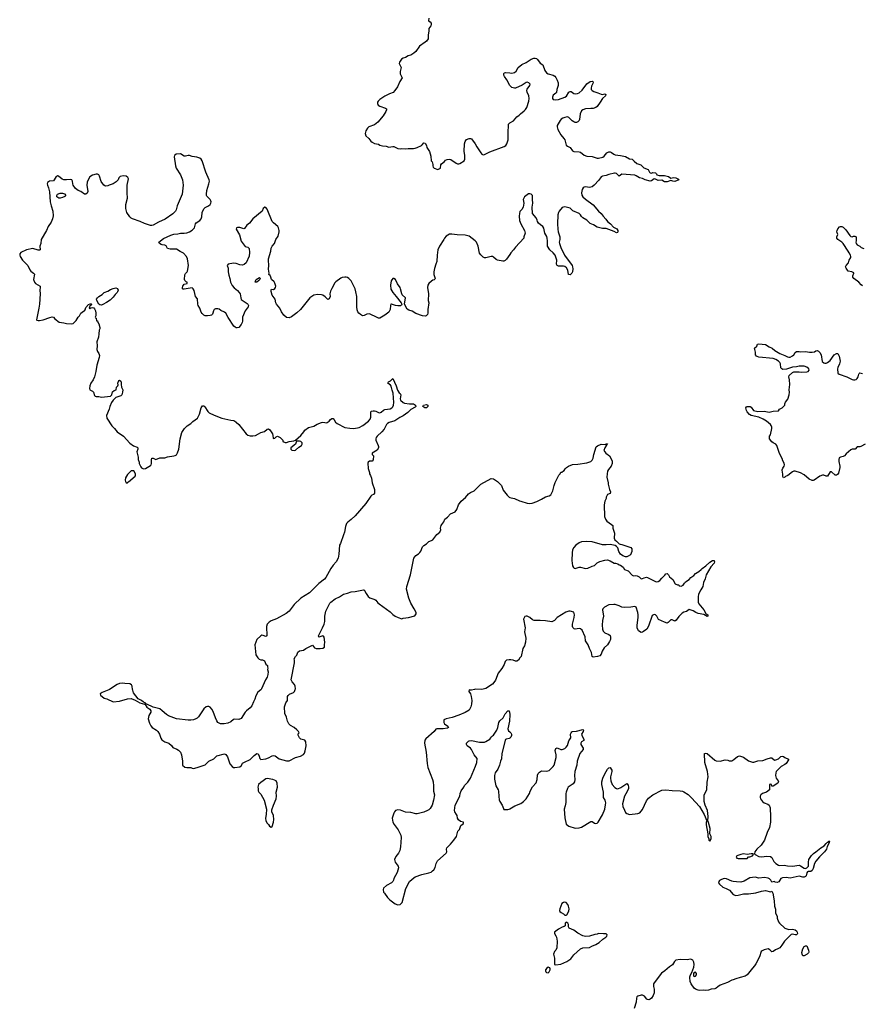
# Model space of a CAD drawing. Header units: inches. Extents: x 2354866 to 2448306, y 705012 to 877032.
# Tile 20 of 36: x 2402426 to 2415447, y 755135 to 770346. Entities that reach past the tile are written whole.
import ezdxf

# ---------------------------------------------------------------- set-up
doc = ezdxf.new("R2010")
doc.units = ezdxf.units.IN
doc.header["$MEASUREMENT"] = 0
for name, color, linetype in [('C4705', 7, 'Continuous'), ('C4706', 7, 'Continuous'), ('C4707', 7, 'Continuous'), ('C4715', 7, 'Continuous'), ('C4716', 7, 'Continuous')]:
    doc.layers.add(name, color=color, linetype=linetype)

msp = doc.modelspace()

# ---------------------------------------------------------------- linework, layer by layer
at = {"layer": 'C4705', "color": 6, "elevation": 100}
for points in [[(2403815, 760000), (2403806, 759994), (2403703, 759950), (2403671, 759930), (2403675, 759910), (2403730, 759867), (2403773, 759853), (2403868, 759808), (2403970, 759818), (2404090, 759853), (2404150, 759857), (2404213, 759833), (2404282, 759790), (2404354, 759774), (2404354, 759770), (2404365, 759765), (2404390, 759725), (2404436, 759696), (2404451, 759670), (2404451, 759650), (2404424, 759596), (2404413, 759547), (2404430, 759481), (2404455, 759435), (2404474, 759414), (2404542, 759370), (2404560, 759350), (2404585, 759310), (2404605, 759245), (2404623, 759223), (2404670, 759191), (2404732, 759170), (2404770, 759132), (2404790, 759105), (2404856, 759076), (2404880, 759060), (2404910, 759031), (2404927, 758990), (2404944, 758890), (2404943, 758830), (2404980, 758800), (2405010, 758793), (2405056, 758796), (2405073, 758793), (2405090, 758781), (2405110, 758779), (2405170, 758791), (2405290, 758836), (2405349, 758890), (2405424, 758930), (2405470, 758973), (2405590, 759006), (2405613, 758993), (2405638, 758958), (2405671, 758850), (2405710, 758811), (2405730, 758796), (2405750, 758791), (2405830, 758802), (2405854, 758826), (2405862, 758850), (2405870, 758858), (2405902, 758878), (2405990, 758917), (2406050, 758981), (2406090, 759011), (2406110, 759006), (2406127, 758970), (2406135, 758935), (2406150, 758918), (2406230, 758927), (2406270, 758943), (2406326, 758974), (2406350, 758979), (2406374, 758974), (2406436, 758930), (2406550, 758894), (2406590, 758898), (2406690, 758947), (2406764, 758970), (2406810, 758994), (2406826, 759014), (2406838, 759050), (2406852, 759130), (2406849, 759189), (2406834, 759214), (2406770, 759229), (2406748, 759250), (2406728, 759292), (2406728, 759312), (2406746, 759330), (2406738, 759338), (2406735, 759350), (2406710, 759377), (2406670, 759409), (2406610, 759442), (2406583, 759470), (2406562, 759510), (2406548, 759570), (2406525, 759630), (2406520, 759730), (2406538, 759790), (2406564, 759830), (2406565, 759890), (2406573, 759907), (2406594, 759926), (2406657, 759950), (2406674, 759970), (2406684, 760000)], [(2406156, 760000), (2406150, 759993), (2406104, 759956), (2406077, 759903), (2406062, 759850), (2406039, 759810), (2406012, 759748), (2405990, 759717), (2405931, 759670), (2405912, 759648), (2405847, 759550), (2405810, 759534), (2405750, 759541), (2405730, 759537), (2405690, 759499), (2405643, 759477), (2405586, 759466), (2405529, 759469), (2405490, 759489), (2405470, 759517), (2405450, 759559), (2405418, 759658), (2405397, 759697), (2405370, 759726), (2405350, 759735), (2405330, 759737), (2405310, 759732), (2405270, 759701), (2405190, 759575), (2405170, 759555), (2405150, 759545), (2405110, 759532), (2405070, 759527), (2405027, 759527), (2404850, 759545), (2404727, 759590), (2404696, 759610), (2404630, 759670), (2404590, 759698), (2404487, 759727), (2404390, 759774), (2404376, 759776), (2404366, 759790), (2404341, 759801), (2404309, 759830), (2404256, 759856), (2404185, 759945), (2404172, 759990), (2404170, 760000)], [(2409455, 760000), (2409410, 759989), (2409389, 759989), (2409370, 759995), (2409367, 759970), (2409390, 759930), (2409405, 759890), (2409411, 759830), (2409406, 759774), (2409396, 759730), (2409370, 759680), (2409310, 759644), (2409210, 759600), (2409110, 759568), (2409014, 759546), (2408978, 759530), (2408981, 759490), (2408993, 759470), (2409042, 759430), (2409054, 759410), (2409037, 759403), (2408970, 759390), (2408871, 759389), (2408856, 759384), (2408830, 759349), (2408702, 759238), (2408685, 759215), (2408682, 759170), (2408708, 759030), (2408724, 758856), (2408735, 758795), (2408806, 758610), (2408814, 758570), (2408820, 758510), (2408819, 758430), (2408836, 758370), (2408822, 758290), (2408798, 758210), (2408770, 758162), (2408750, 758140), (2408730, 758127), (2408670, 758103), (2408570, 758076), (2408550, 758076), (2408470, 758099), (2408390, 758101), (2408310, 758132), (2408270, 758141), (2408231, 758129), (2408216, 758110), (2408206, 758090), (2408183, 758010), (2408194, 757950), (2408211, 757911), (2408273, 757833), (2408301, 757781), (2408316, 757750), (2408322, 757710), (2408312, 757570), (2408300, 757510), (2408280, 757470), (2408239, 757421), (2408219, 757370), (2408228, 757330), (2408274, 757270), (2408278, 757242), (2408258, 757170), (2408210, 757078), (2408205, 757055), (2408191, 757030), (2408170, 757010), (2408095, 756970), (2408050, 756930), (2408042, 756910), (2408050, 756870), (2408061, 756850), (2408110, 756787), (2408147, 756750), (2408230, 756685), (2408270, 756671), (2408305, 756675), (2408337, 756710), (2408394, 756926), (2408450, 757031), (2408490, 757071), (2408535, 757105), (2408639, 757141), (2408750, 757164), (2408782, 757178), (2408805, 757195), (2408825, 757215), (2408846, 757250), (2408860, 757310), (2408881, 757350), (2409017, 757470), (2409028, 757490), (2409020, 757530), (2409025, 757555), (2409084, 757610), (2409137, 757670), (2409174, 757730), (2409199, 757810), (2409224, 757836), (2409242, 757898), (2409284, 757930), (2409282, 757950), (2409238, 757958), (2409206, 757986), (2409189, 758010), (2409185, 758050), (2409177, 758070), (2409149, 758110), (2409147, 758130), (2409156, 758210), (2409227, 758350), (2409233, 758390), (2409248, 758432), (2409290, 758490), (2409302, 758518), (2409350, 758565), (2409393, 758630), (2409470, 758813), (2409490, 758870), (2409493, 758933), (2409447, 758987), (2409408, 759070), (2409390, 759091), (2409342, 759130), (2409332, 759150), (2409333, 759170), (2409359, 759201), (2409372, 759208), (2409410, 759210), (2409530, 759187), (2409577, 759183), (2409610, 759187), (2409627, 759193), (2409690, 759231), (2409709, 759250), (2409715, 759270), (2409750, 759295), (2409801, 759370), (2409815, 759410), (2409830, 759490), (2409846, 759514), (2409897, 759563), (2409930, 759621), (2409970, 759671), (2409991, 759670), (2409997, 759650), (2409999, 759610), (2409997, 759510), (2409970, 759390), (2409981, 759361), (2410000, 759345)], [(2410000, 759246), (2409990, 759241), (2409946, 759230), (2409935, 759225), (2409927, 759213), (2409874, 759010), (2409873, 758930), (2409854, 758890), (2409843, 758830), (2409816, 758770), (2409772, 758710), (2409761, 758670), (2409765, 758615), (2409784, 758510), (2409820, 758450), (2409827, 758430), (2409828, 758348), (2409836, 758296), (2409846, 758270), (2409883, 758210), (2409900, 758160), (2409910, 758146), (2409970, 758144), (2409990, 758151), (2410000, 758157)]]:
    msp.add_lwpolyline(points, dxfattribs=at)
msp.add_lwpolyline([(2406250, 758625), (2406230, 758619), (2406190, 758585), (2406150, 758564), (2406116, 758530), (2406105, 758490), (2406111, 758470), (2406111, 758431), (2406122, 758410), (2406150, 758382), (2406206, 758290), (2406238, 758150), (2406236, 758070), (2406226, 758010), (2406231, 757970), (2406250, 757934), (2406270, 757914), (2406285, 757885), (2406310, 757872), (2406330, 757882), (2406349, 757950), (2406352, 757992), (2406349, 758050), (2406322, 758110), (2406320, 758140), (2406346, 758214), (2406388, 758310), (2406392, 758350), (2406390, 758410), (2406410, 758490), (2406403, 758550), (2406389, 758590), (2406338, 758610)], close=True, dxfattribs=at)
at = {"layer": 'C4706', "color": 6, "elevation": 100}
for points in [[(2408690, 770000), (2408605, 769935), (2408546, 769854), (2408518, 769830), (2408470, 769799), (2408430, 769789), (2408390, 769764), (2408350, 769753), (2408326, 769734), (2408296, 769690), (2408291, 769670), (2408319, 769610), (2408313, 769567), (2408306, 769546), (2408306, 769510), (2408336, 769450), (2408299, 769390), (2408266, 769310), (2408225, 769250), (2408198, 769222), (2408139, 769201), (2408070, 769166), (2407989, 769111), (2407968, 769090), (2407956, 769070), (2407955, 769050), (2407966, 769026), (2407990, 769010), (2408081, 768981), (2408094, 768970), (2408093, 768953), (2408085, 768930), (2408041, 768859), (2407958, 768762), (2407910, 768721), (2407821, 768690), (2407799, 768670), (2407774, 768630), (2407767, 768590), (2407775, 768550), (2407821, 768510), (2407851, 768470), (2407873, 768453), (2407910, 768434), (2407970, 768422), (2407990, 768410), (2408030, 768399), (2408090, 768391), (2408130, 768379), (2408190, 768388), (2408210, 768385), (2408230, 768379), (2408270, 768357), (2408310, 768351), (2408330, 768354), (2408390, 768351), (2408430, 768357), (2408510, 768356), (2408539, 768361), (2408570, 768371), (2408635, 768405), (2408647, 768413), (2408670, 768445), (2408690, 768438), (2408710, 768402), (2408717, 768370), (2408757, 768310), (2408779, 768239), (2408787, 768167), (2408798, 768150), (2408811, 768110), (2408811, 768090), (2408818, 768070), (2408830, 768052), (2408890, 768031), (2408929, 768050), (2408934, 768106), (2408942, 768118), (2408990, 768156), (2409006, 768174), (2409030, 768187), (2409069, 768191), (2409090, 768184), (2409170, 768131), (2409190, 768121), (2409210, 768119), (2409230, 768127), (2409292, 768168), (2409304, 768190), (2409305, 768215), (2409305, 768255), (2409297, 768310), (2409299, 768430), (2409310, 768465), (2409330, 768493), (2409370, 768513), (2409390, 768513), (2409410, 768504), (2409465, 768430), (2409490, 768380), (2409550, 768290), (2409570, 768270), (2409590, 768258), (2409610, 768262), (2409690, 768303), (2409914, 768386), (2409936, 768404), (2409954, 768430), (2409976, 768490), (2409972, 768588), (2409979, 768730), (2409995, 768750), (2410000, 768752)], [(2410000, 769328), (2409955, 769415), (2409917, 769470), (2409907, 769490), (2409907, 769513), (2409917, 769523), (2409932, 769528), (2410000, 769524)], [(2410000, 766721), (2409950, 766648), (2409930, 766628), (2409910, 766618), (2409890, 766615), (2409810, 766629), (2409790, 766639), (2409750, 766679), (2409730, 766689), (2409710, 766689), (2409630, 766666), (2409610, 766667), (2409590, 766678), (2409550, 766712), (2409530, 766739), (2409513, 766850), (2409487, 766907), (2409467, 766930), (2409370, 767000), (2409310, 767016), (2409185, 767025), (2409105, 767035), (2409070, 767032), (2409042, 767018), (2409018, 767002), (2408991, 766970), (2408982, 766950), (2408914, 766850), (2408889, 766790), (2408877, 766710), (2408871, 766610), (2408855, 766570), (2408837, 766503), (2408828, 766452), (2408825, 766410), (2408846, 766350), (2408842, 766338), (2408833, 766327), (2408810, 766324), (2408790, 766309), (2408751, 766270), (2408735, 766245), (2408728, 766210), (2408744, 766110), (2408737, 766010), (2408751, 765970), (2408734, 765870), (2408735, 765810), (2408726, 765790), (2408708, 765772), (2408690, 765765), (2408650, 765770), (2408550, 765806), (2408490, 765843), (2408439, 765859), (2408416, 765876), (2408374, 765950), (2408386, 766050), (2408338, 766098), (2408331, 766111), (2408313, 766190), (2408303, 766210), (2408265, 766265), (2408232, 766332), (2408210, 766349), (2408190, 766349), (2408168, 766312), (2408157, 766243), (2408163, 766183), (2408193, 766130), (2408245, 766070), (2408321, 765970), (2408332, 765950), (2408326, 765934), (2408310, 765927), (2408267, 765927), (2408232, 765932), (2408170, 765954), (2408162, 765950), (2408156, 765930), (2408151, 765869), (2408131, 765830), (2408111, 765810), (2408070, 765781), (2407990, 765737), (2407970, 765737), (2407950, 765745), (2407830, 765804), (2407790, 765797), (2407750, 765777), (2407730, 765773), (2407710, 765779), (2407690, 765790), (2407669, 765810), (2407652, 765832), (2407642, 765862), (2407635, 765910), (2407635, 766070), (2407622, 766142), (2407609, 766189), (2407549, 766310), (2407510, 766349), (2407490, 766363), (2407470, 766369), (2407450, 766369), (2407410, 766362), (2407390, 766352), (2407310, 766295), (2407298, 766282), (2407247, 766193), (2407230, 766150), (2407221, 766110), (2407223, 766070), (2407210, 766035), (2407190, 766024), (2407144, 766064), (2407109, 766089), (2407090, 766097), (2407030, 766102), (2406970, 766090), (2406912, 766048), (2406766, 765870), (2406710, 765815), (2406626, 765754), (2406590, 765742), (2406550, 765748), (2406510, 765782), (2406473, 765833), (2406444, 765890), (2406396, 765950), (2406386, 765970), (2406373, 766030), (2406329, 766090), (2406310, 766146), (2406310, 766174), (2406316, 766184), (2406350, 766180), (2406368, 766192), (2406380, 766210), (2406382, 766230), (2406370, 766277), (2406357, 766297), (2406317, 766330), (2406309, 766370), (2406296, 766396), (2406278, 766410), (2406282, 766430), (2406272, 766490), (2406276, 766550), (2406270, 766630), (2406272, 766650), (2406305, 766770), (2406310, 766815), (2406330, 766850), (2406362, 766890), (2406386, 766950), (2406418, 767002), (2406434, 767070), (2406434, 767090), (2406424, 767130), (2406413, 767153), (2406348, 767208), (2406330, 767230), (2406250, 767419), (2406230, 767444), (2406212, 767448), (2406191, 767429), (2406171, 767389), (2406030, 767272), (2405976, 767204), (2405938, 767170), (2405901, 767119), (2405890, 767114), (2405830, 767136), (2405790, 767137), (2405778, 767130), (2405771, 767110), (2405824, 767024), (2405850, 766925), (2405910, 766843), (2405951, 766831), (2405971, 766810), (2405977, 766750), (2405971, 766691), (2405926, 766590), (2405897, 766563), (2405870, 766555), (2405830, 766557), (2405770, 766580), (2405730, 766583), (2405650, 766570), (2405634, 766550), (2405647, 766510), (2405647, 766450), (2405657, 766397), (2405674, 766350), (2405686, 766290), (2405710, 766241), (2405742, 766202), (2405790, 766165), (2405820, 766130), (2405832, 766110), (2405841, 766050), (2405850, 766026), (2405940, 765960), (2405951, 765950), (2405961, 765930), (2405956, 765910), (2405909, 765851), (2405871, 765751), (2405869, 765690), (2405865, 765670), (2405850, 765636), (2405810, 765592), (2405785, 765585), (2405770, 765587), (2405755, 765595), (2405734, 765614), (2405647, 765747), (2405612, 765810), (2405590, 765827), (2405535, 765855), (2405510, 765875), (2405490, 765881), (2405450, 765878), (2405431, 765870), (2405421, 765850), (2405411, 765810), (2405404, 765796), (2405390, 765784), (2405370, 765777), (2405330, 765773), (2405290, 765773), (2405270, 765779), (2405245, 765805), (2405229, 765830), (2405209, 765890), (2405185, 765930), (2405179, 765950), (2405172, 766032), (2405145, 766070), (2405124, 766164), (2405109, 766189), (2405090, 766204), (2404970, 766182), (2404950, 766181), (2404941, 766190), (2404941, 766210), (2404947, 766230), (2404970, 766262), (2405015, 766270), (2405012, 766290), (2404997, 766297), (2404977, 766317), (2404971, 766331), (2404977, 766403), (2404990, 766427), (2405014, 766450), (2405019, 766461), (2405034, 766550), (2405020, 766650), (2405004, 766690), (2404957, 766737), (2404904, 766764), (2404850, 766799), (2404750, 766799), (2404710, 766809), (2404690, 766855), (2404670, 766865), (2404630, 766867), (2404610, 766873), (2404584, 766890), (2404577, 766910), (2404650, 766968), (2404763, 767017), (2404810, 767031), (2404870, 767038), (2404910, 767050), (2404970, 767050), (2405010, 767056), (2405050, 767068), (2405090, 767095), (2405127, 767130), (2405145, 767190), (2405154, 767206), (2405210, 767245), (2405230, 767270), (2405240, 767300), (2405248, 767370), (2405274, 767426), (2405294, 767446), (2405342, 767470), (2405370, 767490), (2405381, 767510), (2405384, 767530), (2405379, 767550), (2405367, 767570), (2405320, 767620), (2405314, 767630), (2405312, 767650), (2405319, 767710), (2405351, 767810), (2405357, 767850), (2405354, 767870), (2405300, 767990), (2405244, 768164), (2405231, 768191), (2405210, 768206), (2405163, 768223), (2405090, 768232), (2405050, 768247), (2405030, 768248), (2404990, 768239), (2404970, 768240), (2404910, 768274), (2404842, 768270), (2404818, 768250), (2404811, 768229), (2404833, 768090), (2404845, 768050), (2404911, 767951), (2404941, 767870), (2404949, 767830), (2404950, 767790), (2404937, 767650), (2404857, 767470), (2404843, 767410), (2404832, 767390), (2404794, 767346), (2404676, 767264), (2404570, 767218), (2404490, 767171), (2404470, 767166), (2404450, 767167), (2404357, 767197), (2404290, 767230), (2404170, 767270), (2404150, 767281), (2404130, 767300), (2404082, 767370), (2404067, 767430), (2404068, 767492), (2404093, 767590), (2404085, 767670), (2404085, 767790), (2404110, 767890), (2404098, 767910), (2404070, 767927), (2404024, 767936), (2403977, 767923), (2403957, 767903), (2403947, 767870), (2403919, 767841), (2403870, 767812), (2403808, 767792), (2403790, 767782), (2403750, 767774), (2403724, 767790), (2403686, 767846), (2403659, 767930), (2403647, 767947), (2403630, 767959), (2403610, 767961), (2403550, 767944), (2403510, 767917), (2403490, 767885), (2403470, 767836), (2403465, 767790), (2403477, 767690), (2403470, 767664), (2403450, 767649), (2403430, 767653), (2403373, 767690), (2403330, 767705), (2403290, 767738), (2403252, 767790), (2403245, 767810), (2403243, 767850), (2403230, 767874), (2403210, 767879), (2403150, 767872), (2403110, 767872), (2403083, 767883), (2403028, 767928), (2403010, 767936), (2402985, 767915), (2402950, 767857), (2402886, 767850), (2402857, 767830), (2402851, 767810), (2402854, 767790), (2402871, 767750), (2402885, 767685), (2402896, 767530), (2402910, 767471), (2402937, 767390), (2402944, 767316), (2402933, 767270), (2402910, 767219), (2402867, 767150), (2402839, 767090), (2402759, 766950), (2402751, 766890), (2402736, 766850), (2402742, 766790), (2402730, 766784), (2402710, 766785), (2402630, 766809), (2402530, 766789), (2402445, 766750), (2402426, 766730), (2402426, 766710), (2402431, 766690), (2402471, 766631), (2402551, 766550), (2402581, 766481), (2402600, 766460), (2402641, 766430), (2402655, 766415), (2402642, 766330), (2402654, 766290), (2402671, 766270), (2402743, 766230), (2402745, 766210), (2402736, 766170), (2402742, 766110), (2402731, 765950), (2402723, 765890), (2402687, 765710), (2402690, 765706), (2402710, 765699), (2402730, 765699), (2402790, 765710), (2402890, 765748), (2402930, 765757), (2402950, 765751), (2402970, 765725), (2403035, 765675), (2403110, 765663), (2403150, 765651), (2403230, 765646), (2403250, 765651), (2403299, 765701), (2403329, 765750), (2403349, 765771), (2403369, 765810), (2403410, 765845), (2403429, 765851), (2403438, 765862), (2403450, 765898), (2403490, 765945), (2403517, 765957), (2403530, 765958), (2403536, 765950), (2403530, 765938), (2403503, 765917), (2403502, 765890), (2403510, 765887), (2403525, 765895), (2403550, 765899), (2403570, 765894), (2403580, 765880), (2403595, 765850), (2403602, 765810), (2403602, 765770), (2403594, 765750), (2403598, 765738), (2403610, 765734), (2403614, 765694), (2403630, 765692), (2403636, 765670), (2403651, 765650), (2403662, 765590), (2403662, 765570), (2403652, 765548), (2403651, 765491), (2403644, 765444), (2403618, 765370), (2403623, 765310), (2403618, 765250), (2403630, 765218), (2403651, 765190), (2403657, 765157), (2403653, 765130), (2403617, 765010), (2403604, 764910), (2403582, 764830), (2403560, 764780), (2403525, 764730), (2403511, 764690), (2403505, 764650), (2403512, 764630), (2403550, 764606), (2403566, 764590), (2403583, 764543), (2403594, 764530), (2403610, 764526), (2403650, 764527), (2403690, 764515), (2403828, 764532), (2403849, 764551), (2403862, 764598), (2403884, 764616), (2403915, 764630), (2403924, 764670), (2403942, 764690), (2403947, 764707), (2403944, 764730), (2403958, 764770), (2403970, 764778), (2403990, 764761), (2403996, 764750), (2403995, 764710), (2404001, 764670), (2404018, 764630), (2404016, 764590), (2404005, 764550), (2403990, 764535), (2403910, 764509), (2403870, 764469), (2403846, 764434), (2403820, 764370), (2403810, 764329), (2403767, 764230), (2403775, 764190), (2403850, 764072), (2403890, 764032), (2403930, 763978), (2404031, 763911), (2404130, 763805), (2404185, 763765), (2404241, 763741), (2404250, 763732), (2404251, 763710), (2404238, 763670), (2404258, 763590), (2404258, 763550), (2404271, 763510), (2404271, 763490), (2404297, 763437), (2404310, 763422), (2404330, 763411), (2404346, 763406), (2404370, 763411), (2404450, 763458), (2404460, 763470), (2404465, 763490), (2404463, 763550), (2404470, 763571), (2404490, 763570), (2404530, 763553), (2404590, 763576), (2404670, 763579), (2404710, 763591), (2404810, 763606), (2404830, 763611), (2404850, 763626), (2404867, 763653), (2404885, 763710), (2404904, 763870), (2404932, 763968), (2404974, 764030), (2405015, 764070), (2405069, 764110), (2405100, 764140), (2405174, 764190), (2405203, 764250), (2405230, 764352), (2405250, 764382), (2405270, 764382), (2405286, 764366), (2405334, 764294), (2405354, 764274), (2405430, 764236), (2405550, 764191), (2405690, 764159), (2405730, 764155), (2405747, 764147), (2405771, 764131), (2405810, 764091), (2405925, 763950), (2405951, 763930), (2405990, 763916), (2406030, 763916), (2406070, 763924), (2406114, 763946), (2406150, 763971), (2406210, 763986), (2406250, 764018), (2406270, 764025), (2406291, 764011), (2406331, 763950), (2406340, 763920), (2406342, 763882), (2406350, 763874), (2406370, 763882), (2406390, 763902), (2406410, 763912), (2406450, 763892), (2406474, 763870), (2406494, 763850), (2406494, 763830), (2406530, 763814), (2406550, 763814), (2406588, 763832), (2406660, 763840), (2406690, 763852), (2406770, 763925), (2406819, 763981), (2406834, 764006), (2406890, 764045), (2406970, 764065), (2407022, 764098), (2407090, 764123), (2407110, 764128), (2407170, 764118), (2407179, 764121), (2407210, 764145), (2407230, 764171), (2407250, 764184), (2407270, 764187), (2407287, 764167), (2407307, 764127), (2407330, 764107), (2407450, 764048), (2407530, 764034), (2407590, 764033), (2407670, 764048), (2407730, 764078), (2407814, 764146), (2407844, 764176), (2407853, 764207), (2407852, 764288), (2407863, 764297), (2407890, 764306), (2407910, 764304), (2407930, 764298), (2407970, 764276), (2407990, 764273), (2408010, 764281), (2408047, 764313), (2408070, 764326), (2408150, 764336), (2408177, 764350), (2408193, 764367), (2408202, 764390), (2408208, 764430), (2408199, 764579), (2408183, 764623), (2408166, 764686), (2408158, 764698), (2408113, 764730), (2408125, 764750), (2408154, 764766), (2408190, 764801), (2408242, 764690), (2408263, 764623), (2408290, 764584), (2408307, 764570), (2408317, 764550), (2408306, 764490), (2408313, 764470), (2408350, 764433), (2408370, 764423), (2408450, 764414), (2408494, 764414), (2408511, 764410), (2408541, 764390), (2408546, 764370), (2408538, 764362), (2408470, 764325), (2408422, 764278), (2408352, 764228), (2408299, 764201), (2408221, 764150), (2408137, 764123), (2408112, 764108), (2408094, 764090), (2408058, 764022), (2408020, 763980), (2407950, 763912), (2407934, 763890), (2407927, 763870), (2407929, 763850), (2407964, 763770), (2407970, 763750), (2407970, 763730), (2407950, 763698), (2407872, 763650), (2407872, 763630), (2407892, 763610), (2407890, 763546), (2407872, 763528), (2407830, 763526), (2407812, 763508), (2407806, 763494), (2407812, 763412), (2407831, 763350), (2407832, 763330), (2407847, 763307), (2407861, 763261), (2407871, 763190), (2407911, 763090), (2407911, 763030), (2407892, 763010), (2407870, 763003), (2407850, 762983), (2407774, 762870), (2407610, 762682), (2407550, 762625), (2407495, 762585), (2407478, 762562), (2407461, 762519), (2407444, 762430), (2407432, 762388), (2407385, 762255), (2407370, 762226), (2407359, 762090), (2407350, 762029), (2407316, 761970), (2407270, 761919), (2407233, 761867), (2407159, 761730), (2407136, 761704), (2407050, 761637), (2406906, 761494), (2406770, 761409), (2406670, 761312), (2406590, 761207), (2406546, 761174), (2406395, 761090), (2406310, 761061), (2406279, 761041), (2406250, 761010), (2406240, 760970), (2406247, 760830), (2406230, 760815), (2406190, 760834), (2406170, 760838), (2406150, 760827), (2406090, 760770), (2406059, 760690), (2406074, 760534), (2406105, 760490), (2406127, 760467), (2406150, 760458), (2406178, 760458), (2406210, 760442), (2406231, 760391), (2406254, 760370), (2406254, 760350), (2406262, 760330), (2406258, 760310), (2406265, 760270), (2406261, 760230), (2406251, 760190), (2406226, 760150), (2406164, 760010), (2406156, 760000)], [(2406684, 760000), (2406687, 760010), (2406684, 760050), (2406674, 760074), (2406637, 760117), (2406621, 760150), (2406674, 760410), (2406675, 760450), (2406669, 760471), (2406688, 760510), (2406708, 760530), (2406725, 760575), (2406750, 760598), (2406810, 760605), (2406849, 760631), (2406950, 760682), (2406983, 760643), (2407010, 760634), (2407070, 760631), (2407110, 760636), (2407135, 760650), (2407134, 760690), (2407142, 760730), (2407130, 760806), (2407123, 760823), (2407110, 760829), (2407049, 760809), (2407042, 760830), (2407106, 760950), (2407130, 761010), (2407140, 761050), (2407142, 761130), (2407155, 761210), (2407220, 761330), (2407233, 761347), (2407303, 761397), (2407369, 761430), (2407430, 761470), (2407490, 761486), (2407550, 761508), (2407610, 761513), (2407738, 761538), (2407750, 761536), (2407756, 761530), (2407780, 761480), (2407810, 761436), (2407837, 761417), (2407912, 761390), (2407930, 761378), (2407960, 761340), (2407981, 761321), (2408150, 761196), (2408190, 761158), (2408230, 761131), (2408274, 761110), (2408330, 761092), (2408350, 761102), (2408432, 761112), (2408530, 761138), (2408553, 761167), (2408552, 761190), (2408524, 761244), (2408470, 761330), (2408441, 761410), (2408405, 761550), (2408409, 761590), (2408463, 761770), (2408515, 762030), (2408549, 762070), (2408590, 762093), (2408610, 762113), (2408624, 762136), (2408650, 762205), (2408670, 762225), (2408712, 762248), (2408750, 762287), (2408790, 762299), (2408809, 762311), (2408870, 762391), (2408918, 762430), (2408935, 762465), (2408929, 762490), (2408938, 762530), (2408947, 762550), (2408981, 762590), (2408998, 762630), (2409038, 762662), (2409085, 762710), (2409156, 762744), (2409180, 762780), (2409207, 762853), (2409250, 762910), (2409314, 762966), (2409359, 763021), (2409390, 763042), (2409447, 763070), (2409550, 763170), (2409710, 763259), (2409750, 763251), (2409810, 763211), (2409870, 763151), (2409899, 763079), (2409959, 762999), (2409990, 762971), (2410000, 762967)], [(2410000, 760457), (2409990, 760457), (2409950, 760450), (2409929, 760431), (2409914, 760386), (2409879, 760321), (2409822, 760250), (2409777, 760143), (2409754, 760106), (2409730, 760081), (2409630, 760016), (2409610, 760008), (2409570, 760001), (2409470, 760004), (2409455, 760000)], [(2404170, 760000), (2404165, 760050), (2404153, 760073), (2404127, 760087), (2404050, 760090), (2404010, 760098), (2403970, 760093), (2403930, 760074), (2403815, 760000)]]:
    msp.add_lwpolyline(points, dxfattribs=at)
for points in [[(2403030, 767589), (2402998, 767610), (2402998, 767630), (2403010, 767651), (2403050, 767665), (2403090, 767666), (2403117, 767657), (2403138, 767630), (2403125, 767615), (2403090, 767599), (2403050, 767589)], [(2406090, 766289), (2406066, 766290), (2406069, 766310), (2406082, 766330), (2406130, 766362), (2406138, 766358), (2406142, 766350), (2406136, 766330), (2406118, 766310)], [(2403690, 765938), (2403662, 765942), (2403650, 765949), (2403620, 766010), (2403615, 766030), (2403630, 766050), (2403650, 766068), (2403701, 766099), (2403734, 766130), (2403790, 766154), (2403830, 766179), (2403870, 766195), (2403910, 766204), (2403935, 766195), (2403946, 766170), (2403938, 766142), (2403931, 766130), (2403899, 766101), (2403870, 766059), (2403825, 766015), (2403770, 765977), (2403710, 765945)], [(2408710, 764350), (2408686, 764350), (2408670, 764358), (2408658, 764370), (2408668, 764390), (2408710, 764401), (2408732, 764392), (2408734, 764370)], [(2406750, 763837), (2406704, 763836), (2406686, 763790), (2406618, 763730), (2406618, 763710), (2406634, 763694), (2406670, 763690), (2406690, 763696), (2406739, 763741), (2406779, 763770), (2406790, 763788), (2406790, 763810), (2406770, 763830)], [(2404190, 763378), (2404150, 763375), (2404142, 763370), (2404090, 763318), (2404061, 763270), (2404058, 763230), (2404061, 763210), (2404070, 763192), (2404090, 763191), (2404098, 763202), (2404110, 763208), (2404210, 763292), (2404217, 763310), (2404218, 763330)]]:
    msp.add_lwpolyline(points, close=True, dxfattribs=at)
at = {"layer": 'C4707', "color": 6, "elevation": 100}
msp.add_lwpolyline([(2408746, 770370), (2408745, 770330), (2408771, 770311), (2408785, 770290), (2408786, 770270), (2408778, 770250), (2408751, 770210), (2408751, 770171), (2408739, 770110), (2408736, 770050), (2408710, 770015), (2408690, 770000)], dxfattribs=at)
at = {"layer": 'C4715', "color": 6, "elevation": 100}
for points in [[(2410000, 758157), (2410077, 758203), (2410170, 758239), (2410211, 758269), (2410250, 758310), (2410304, 758390), (2410315, 758430), (2410350, 758493), (2410405, 758555), (2410423, 758610), (2410427, 758673), (2410439, 758701), (2410458, 758722), (2410490, 758740), (2410570, 758735), (2410610, 758746), (2410671, 758810), (2410683, 758830), (2410714, 758950), (2410717, 758990), (2410703, 759057), (2410712, 759088), (2410730, 759096), (2410790, 759070), (2410810, 759072), (2410850, 759089), (2410870, 759108), (2410890, 759134), (2410913, 759207), (2410942, 759250), (2410940, 759310), (2410946, 759330), (2410958, 759342), (2410970, 759348), (2411030, 759354), (2411130, 759379), (2411141, 759370), (2411133, 759350), (2411107, 759310), (2411116, 759276), (2411143, 759230), (2411144, 759210), (2411109, 759191), (2411095, 759170), (2411095, 759150), (2411132, 759092), (2411131, 759070), (2411081, 759010), (2411039, 758890), (2411034, 758830), (2411003, 758730), (2411001, 758670), (2411006, 758610), (2411000, 758570), (2410979, 758541), (2410904, 758490), (2410889, 758470), (2410869, 758410), (2410864, 758390), (2410866, 758254), (2410857, 758203), (2410839, 758150), (2410850, 758014), (2410870, 757918), (2410910, 757888), (2411010, 757856), (2411070, 757862), (2411110, 757873), (2411250, 757961), (2411270, 757961), (2411310, 757935), (2411330, 757930), (2411350, 757933), (2411365, 757950), (2411430, 758062), (2411466, 758150), (2411481, 758219), (2411482, 758250), (2411471, 758290), (2411449, 758329), (2411446, 758346), (2411447, 758410), (2411422, 758530), (2411420, 758570), (2411439, 758630), (2411466, 758694), (2411510, 758769), (2411530, 758788), (2411550, 758792), (2411568, 758770), (2411575, 758750), (2411575, 758730), (2411555, 758650), (2411554, 758630), (2411561, 758590), (2411584, 758530), (2411624, 758484), (2411647, 758467), (2411670, 758464), (2411718, 758482), (2411810, 758546), (2411830, 758523), (2411836, 758490), (2411833, 758467), (2411815, 758425), (2411770, 758350), (2411743, 758230), (2411748, 758190), (2411770, 758135), (2411790, 758099), (2411810, 758081), (2411850, 758070), (2411977, 758083), (2412010, 758095), (2412050, 758144), (2412110, 758281), (2412141, 758319), (2412210, 758370), (2412350, 758442), (2412410, 758450), (2412510, 758439), (2412630, 758435), (2412670, 758427), (2412690, 758419), (2412754, 758374), (2412807, 758327), (2412930, 758190), (2413003, 758070), (2413042, 757970), (2413032, 757950), (2413032, 757910), (2413058, 757770), (2413058, 757730), (2413074, 757690), (2413074, 757670), (2413090, 757654), (2413110, 757694), (2413111, 757730), (2413093, 757770), (2413094, 757850), (2413070, 757946), (2413058, 757970), (2413064, 758036), (2413055, 758130), (2413021, 758210), (2413004, 758270), (2413001, 758370), (2413045, 758450), (2413052, 758568), (2413065, 758650), (2413055, 758730), (2413016, 758870), (2413010, 759011), (2413030, 759015), (2413050, 759008), (2413170, 758905), (2413190, 758897), (2413249, 758891), (2413330, 758911), (2413370, 758906), (2413390, 758899), (2413430, 758896), (2413464, 758916), (2413517, 758963), (2413550, 758975), (2413610, 758951), (2413690, 758895), (2413750, 758876), (2413770, 758876), (2413830, 758896), (2413910, 758904), (2413978, 758930), (2414030, 758944), (2414050, 758941), (2414088, 758908), (2414110, 758910), (2414150, 758930), (2414190, 758964), (2414210, 758968), (2414230, 758962), (2414250, 758947), (2414304, 758924), (2414306, 758910), (2414270, 758857), (2414250, 758840), (2414191, 758810), (2414117, 758730), (2414111, 758710), (2414108, 758668), (2414117, 758630), (2414147, 758590), (2414151, 758570), (2414139, 758550), (2414067, 758507), (2414047, 758507), (2414046, 758530), (2414030, 758538), (2414014, 758530), (2414011, 758449), (2413965, 758415), (2413906, 758390), (2413881, 758370), (2413866, 758350), (2413867, 758330), (2413875, 758310), (2413903, 758270), (2413930, 758250), (2413988, 758228), (2414010, 758210), (2414022, 758170), (2414030, 758030), (2414026, 757950), (2414011, 757869), (2413977, 757790), (2413937, 757670), (2413884, 757596), (2413815, 757530), (2413786, 757490), (2413782, 757462), (2413792, 757450), (2413850, 757421), (2413890, 757414), (2413970, 757425), (2414030, 757419), (2414050, 757401), (2414081, 757341), (2414113, 757310), (2414150, 757286), (2414170, 757282), (2414237, 757283), (2414290, 757275), (2414370, 757270), (2414470, 757284), (2414490, 757277), (2414550, 757240), (2414570, 757234), (2414590, 757242), (2414613, 757267), (2414618, 757290), (2414614, 757330), (2414622, 757370), (2414664, 757436), (2414694, 757466), (2414731, 757489), (2414808, 757550), (2414859, 757581), (2414890, 757622), (2414910, 757640), (2414918, 757642), (2414930, 757659), (2414937, 757657), (2414939, 757650), (2414936, 757630), (2414906, 757574), (2414895, 757530), (2414865, 757490), (2414830, 757462), (2414784, 757416), (2414730, 757344), (2414708, 757310), (2414687, 757233), (2414670, 757201), (2414650, 757186), (2414610, 757186), (2414600, 757180), (2414592, 757168), (2414578, 757122), (2414569, 757111), (2414550, 757101), (2414530, 757101), (2414470, 757115), (2414330, 757085), (2414270, 757095), (2414213, 757087), (2414190, 757079), (2414155, 757025), (2414130, 757015), (2414102, 757022), (2414090, 757033), (2414050, 757022), (2414033, 757053), (2414014, 757074), (2413990, 757086), (2413934, 757094), (2413850, 757085), (2413790, 757100), (2413750, 757096), (2413710, 757088), (2413622, 757038), (2413570, 757024), (2413505, 757025), (2413453, 757033), (2413430, 757038), (2413350, 757074), (2413310, 757078), (2413270, 757065), (2413241, 757050), (2413228, 757030), (2413227, 757010), (2413239, 756990), (2413290, 756945), (2413344, 756924), (2413397, 756897), (2413450, 756832), (2413490, 756818), (2413530, 756823), (2413610, 756844), (2413690, 756844), (2413803, 756857), (2413890, 756882), (2413950, 756893), (2414029, 756871), (2414050, 756882), (2414065, 756850), (2414085, 756735), (2414091, 756651), (2414104, 756604), (2414105, 756550), (2414130, 756494), (2414133, 756467), (2414151, 756411), (2414167, 756387), (2414251, 756311), (2414310, 756291), (2414370, 756295), (2414410, 756287), (2414431, 756270), (2414441, 756250), (2414443, 756230), (2414439, 756221), (2414430, 756210), (2414410, 756208), (2414370, 756217), (2414350, 756213), (2414336, 756204), (2414245, 756110), (2414205, 756050), (2414171, 756009), (2414142, 755990), (2414104, 755976), (2414070, 755949), (2414050, 755947), (2414017, 755977), (2413990, 755994), (2413930, 755977), (2413898, 755962), (2413886, 755950), (2413859, 755870), (2413801, 755759), (2413783, 755730), (2413750, 755694), (2413670, 755590), (2413638, 755570), (2413558, 755550), (2413490, 755530), (2413450, 755512), (2413430, 755509), (2413362, 755470), (2413251, 755429), (2413213, 755407), (2413190, 755385), (2413170, 755376), (2413113, 755367), (2413070, 755353), (2413030, 755346), (2412987, 755353), (2412930, 755349), (2412910, 755353), (2412870, 755369), (2412850, 755384), (2412804, 755450), (2412789, 755490), (2412789, 755510), (2412782, 755530), (2412782, 755562), (2412790, 755590), (2412815, 755625), (2412843, 755710), (2412848, 755750), (2412845, 755785), (2412830, 755816), (2412810, 755827), (2412790, 755830), (2412743, 755823), (2412630, 755825), (2412565, 755815), (2412543, 755797), (2412513, 755747), (2412465, 755715), (2412396, 755650), (2412346, 755614), (2412259, 755510), (2412218, 755450), (2412218, 755410), (2412228, 755370), (2412228, 755310), (2412217, 755270), (2412190, 755229), (2412170, 755213), (2412150, 755206), (2412130, 755209), (2412117, 755217), (2412081, 755261), (2412050, 755278), (2412030, 755277), (2411978, 755262), (2411964, 755250), (2411957, 755230), (2411951, 755170), (2411921, 755070)], [(2410000, 759345), (2410017, 759330), (2410027, 759310), (2410027, 759290), (2410017, 759263), (2410007, 759250), (2410000, 759246)]]:
    msp.add_lwpolyline(points, dxfattribs=at)
for points in [[(2413730, 757461), (2413670, 757449), (2413610, 757458), (2413570, 757451), (2413524, 757436), (2413510, 757429), (2413497, 757410), (2413510, 757391), (2413527, 757387), (2413650, 757387), (2413668, 757390), (2413689, 757411), (2413710, 757411), (2413749, 757430), (2413768, 757450), (2413758, 757458)], [(2410850, 756714), (2410830, 756709), (2410805, 756690), (2410771, 756610), (2410766, 756586), (2410772, 756570), (2410791, 756551), (2410832, 756532), (2410850, 756514), (2410870, 756514), (2410882, 756518), (2410910, 756574), (2410917, 756610), (2410909, 756650), (2410895, 756675), (2410870, 756709)], [(2410870, 756406), (2410854, 756390), (2410854, 756350), (2410842, 756338), (2410810, 756329), (2410750, 756298), (2410691, 756250), (2410691, 756230), (2410713, 756193), (2410721, 756170), (2410730, 756110), (2410728, 756010), (2410711, 755970), (2410690, 755950), (2410677, 755910), (2410678, 755890), (2410691, 755850), (2410692, 755752), (2410710, 755747), (2410790, 755755), (2410882, 755798), (2410941, 755839), (2410990, 755902), (2411090, 755990), (2411130, 756006), (2411229, 756011), (2411267, 756033), (2411330, 756059), (2411381, 756090), (2411437, 756143), (2411482, 756170), (2411498, 756190), (2411506, 756210), (2411490, 756226), (2411450, 756222), (2411371, 756229), (2411350, 756219), (2411314, 756214), (2411230, 756189), (2411170, 756185), (2411130, 756195), (2411050, 756234), (2410990, 756279), (2410918, 756310), (2410906, 756330), (2410906, 756370), (2410898, 756390)], [(2414530, 755885), (2414515, 755910), (2414514, 755934), (2414527, 755990), (2414550, 756027), (2414570, 756039), (2414590, 756038), (2414616, 755970), (2414619, 755941), (2414616, 755930), (2414596, 755910), (2414550, 755886)], [(2410590, 755709), (2410570, 755694), (2410553, 755670), (2410551, 755650), (2410555, 755635), (2410565, 755625), (2410590, 755623), (2410610, 755639), (2410624, 755670), (2410625, 755685), (2410618, 755698)], [(2412870, 755630), (2412850, 755625), (2412838, 755610), (2412836, 755576), (2412850, 755566), (2412870, 755572), (2412887, 755590), (2412884, 755610)]]:
    msp.add_lwpolyline(points, close=True, dxfattribs=at)
at = {"layer": 'C4716', "color": 6, "elevation": 100}
for points in [[(2410000, 769524), (2410030, 769522), (2410072, 769528), (2410100, 769550), (2410129, 769610), (2410187, 769653), (2410254, 769686), (2410330, 769737), (2410370, 769752), (2410390, 769753), (2410410, 769745), (2410427, 769730), (2410470, 769674), (2410510, 769650), (2410543, 769563), (2410566, 769526), (2410592, 769512), (2410670, 769490), (2410693, 769473), (2410710, 769453), (2410732, 769410), (2410746, 769370), (2410747, 769330), (2410725, 769270), (2410719, 769221), (2410711, 769209), (2410670, 769178), (2410658, 769150), (2410658, 769130), (2410670, 769112), (2410710, 769107), (2410750, 769115), (2410850, 769147), (2410875, 769165), (2410910, 769227), (2410930, 769239), (2410950, 769235), (2410990, 769208), (2411010, 769203), (2411046, 769206), (2411070, 769216), (2411120, 769260), (2411190, 769353), (2411239, 769390), (2411270, 769399), (2411285, 769390), (2411287, 769370), (2411262, 769318), (2411256, 769290), (2411258, 769270), (2411270, 769250), (2411296, 769236), (2411358, 769218), (2411410, 769194), (2411430, 769193), (2411470, 769199), (2411485, 769190), (2411476, 769170), (2411430, 769130), (2411398, 769070), (2411350, 769007), (2411330, 768988), (2411290, 768974), (2411250, 768975), (2411170, 768968), (2411130, 768954), (2411110, 768939), (2411089, 768890), (2411077, 768803), (2411070, 768787), (2411050, 768766), (2411030, 768758), (2411010, 768758), (2410990, 768766), (2410964, 768784), (2410914, 768834), (2410890, 768843), (2410850, 768836), (2410817, 768823), (2410795, 768810), (2410776, 768790), (2410734, 768710), (2410731, 768689), (2410740, 768650), (2410787, 768567), (2410836, 768510), (2410848, 768490), (2410871, 768410), (2410890, 768391), (2410931, 768370), (2410970, 768319), (2410990, 768308), (2411070, 768306), (2411090, 768299), (2411150, 768255), (2411190, 768236), (2411270, 768232), (2411350, 768208), (2411371, 768209), (2411437, 768223), (2411460, 768240), (2411499, 768290), (2411530, 768307), (2411550, 768307), (2411570, 768297), (2411607, 768267), (2411630, 768258), (2411710, 768250), (2411790, 768232), (2411850, 768195), (2411890, 768191), (2411919, 768159), (2411965, 768125), (2412025, 768105), (2412070, 768058), (2412138, 768030), (2412159, 767990), (2412170, 767979), (2412190, 767976), (2412210, 767986), (2412250, 767982), (2412266, 767966), (2412272, 767950), (2412310, 767939), (2412390, 767939), (2412450, 767923), (2412490, 767896), (2412530, 767908), (2412565, 767905), (2412604, 767884), (2412614, 767870), (2412552, 767848), (2412518, 767850), (2412490, 767861), (2412430, 767843), (2412390, 767841), (2412350, 767869), (2412290, 767863), (2412250, 767882), (2412230, 767886), (2412190, 767856), (2412170, 767850), (2412090, 767871), (2412050, 767894), (2412005, 767905), (2411954, 767934), (2411930, 767942), (2411730, 767962), (2411690, 767929), (2411648, 767970), (2411630, 767976), (2411615, 767975), (2411530, 767956), (2411490, 767938), (2411432, 767928), (2411410, 767917), (2411374, 767866), (2411302, 767790), (2411270, 767766), (2411250, 767758), (2411230, 767756), (2411170, 767764), (2411150, 767759), (2411133, 767747), (2411116, 767724), (2411110, 767670), (2411114, 767634), (2411129, 767609), (2411172, 767572), (2411290, 767486), (2411371, 767390), (2411411, 767350), (2411441, 767310), (2411485, 767265), (2411508, 767228), (2411558, 767190), (2411602, 767142), (2411653, 767113), (2411671, 767090), (2411671, 767069), (2411662, 767058), (2411650, 767055), (2411610, 767075), (2411490, 767118), (2411430, 767119), (2411350, 767141), (2411295, 767175), (2411240, 767200), (2411190, 767249), (2411130, 767286), (2411110, 767306), (2411093, 767333), (2411073, 767350), (2410974, 767394), (2410930, 767432), (2410890, 767447), (2410850, 767455), (2410828, 767452), (2410810, 767444), (2410761, 767390), (2410750, 767369), (2410742, 767330), (2410739, 767190), (2410742, 767110), (2410747, 767067), (2410775, 766990), (2410773, 766950), (2410764, 766910), (2410766, 766890), (2410788, 766828), (2410844, 766710), (2410963, 766550), (2410971, 766530), (2410975, 766495), (2410967, 766450), (2410959, 766430), (2410930, 766405), (2410909, 766409), (2410897, 766477), (2410875, 766515), (2410851, 766531), (2410830, 766537), (2410750, 766540), (2410730, 766550), (2410722, 766570), (2410724, 766630), (2410700, 766710), (2410670, 766747), (2410618, 766790), (2410584, 766850), (2410580, 766890), (2410584, 766930), (2410579, 766970), (2410570, 766999), (2410542, 767050), (2410527, 767127), (2410511, 767151), (2410475, 767175), (2410444, 767204), (2410429, 767229), (2410425, 767250), (2410405, 767285), (2410353, 767350), (2410345, 767450), (2410356, 767510), (2410349, 767570), (2410349, 767629), (2410330, 767649), (2410310, 767655), (2410290, 767655), (2410226, 767610), (2410206, 767570), (2410214, 767510), (2410204, 767450), (2410188, 767412), (2410157, 767383), (2410148, 767352), (2410143, 767310), (2410150, 767245), (2410170, 767191), (2410225, 767090), (2410236, 767050), (2410218, 766990), (2410218, 766970), (2410088, 766832), (2410059, 766790), (2410016, 766744), (2410000, 766721)], [(2410000, 768752), (2410057, 768783), (2410110, 768846), (2410144, 768870), (2410166, 768894), (2410222, 768938), (2410242, 768958), (2410261, 768990), (2410296, 769090), (2410298, 769130), (2410293, 769170), (2410266, 769227), (2410261, 769250), (2410267, 769273), (2410311, 769330), (2410313, 769350), (2410296, 769370), (2410270, 769379), (2410250, 769375), (2410190, 769334), (2410090, 769288), (2410070, 769288), (2410030, 769299), (2410003, 769323), (2410000, 769328)], [(2415450, 766235), (2415430, 766248), (2415395, 766290), (2415315, 766350), (2415302, 766370), (2415302, 766390), (2415318, 766430), (2415315, 766435), (2415286, 766450), (2415230, 766462), (2415197, 766510), (2415189, 766530), (2415199, 766550), (2415233, 766590), (2415244, 766630), (2415269, 766670), (2415272, 766690), (2415265, 766710), (2415242, 766742), (2415229, 766770), (2415150, 766889), (2415129, 766909), (2415070, 766950), (2415054, 766970), (2415054, 766990), (2415069, 767030), (2415055, 767070), (2415058, 767090), (2415070, 767114), (2415096, 767144), (2415108, 767152), (2415128, 767152), (2415150, 767141), (2415190, 767101), (2415252, 767010), (2415270, 766998), (2415290, 766992), (2415310, 767002), (2415330, 767002), (2415350, 766992), (2415351, 766931), (2415347, 766910), (2415351, 766890), (2415366, 766870), (2415407, 766847), (2415427, 766827), (2415470, 766811)], [(2415490, 763789), (2415426, 763754), (2415410, 763749), (2415370, 763748), (2415334, 763710), (2415290, 763709), (2415270, 763699), (2415200, 763640), (2415171, 763610), (2415150, 763597), (2415110, 763586), (2415090, 763575), (2415082, 763550), (2415082, 763522), (2415102, 763450), (2415100, 763430), (2415077, 763343), (2415062, 763318), (2415050, 763309), (2415030, 763309), (2414970, 763361), (2414950, 763362), (2414910, 763295), (2414890, 763294), (2414850, 763309), (2414830, 763309), (2414790, 763295), (2414705, 763235), (2414690, 763229), (2414670, 763229), (2414626, 763246), (2414550, 763314), (2414490, 763344), (2414410, 763369), (2414390, 763369), (2414370, 763362), (2414296, 763304), (2414262, 763290), (2414250, 763278), (2414228, 763268), (2414218, 763290), (2414221, 763330), (2414213, 763350), (2414210, 763390), (2414221, 763419), (2414241, 763450), (2414243, 763470), (2414237, 763497), (2414221, 763530), (2414209, 763569), (2414166, 763646), (2414125, 763770), (2414109, 763790), (2414069, 763809), (2414047, 763827), (2414014, 763870), (2414014, 763910), (2414026, 763934), (2414049, 764030), (2414049, 764050), (2414037, 764077), (2414029, 764090), (2413966, 764146), (2413915, 764175), (2413850, 764204), (2413730, 764233), (2413705, 764245), (2413669, 764290), (2413659, 764310), (2413649, 764350), (2413656, 764364), (2413669, 764371), (2413714, 764370), (2413730, 764362), (2413768, 764308), (2413830, 764293), (2413930, 764300), (2414010, 764283), (2414070, 764298), (2414150, 764302), (2414169, 764331), (2414210, 764351), (2414249, 764390), (2414249, 764410), (2414261, 764439), (2414295, 764485), (2414317, 764550), (2414323, 764590), (2414318, 764630), (2414329, 764710), (2414323, 764783), (2414309, 764830), (2414315, 764850), (2414366, 764894), (2414390, 764904), (2414470, 764907), (2414510, 764903), (2414590, 764908), (2414610, 764911), (2414625, 764930), (2414620, 764950), (2414590, 764978), (2414550, 764993), (2414510, 764995), (2414470, 764993), (2414430, 764983), (2414370, 764980), (2414274, 764946), (2414221, 764941), (2414202, 764950), (2414187, 764967), (2414181, 765030), (2414172, 765050), (2414154, 765070), (2414110, 765098), (2414070, 765114), (2413850, 765135), (2413822, 765142), (2413810, 765150), (2413799, 765170), (2413796, 765210), (2413782, 765270), (2413816, 765304), (2413829, 765331), (2413850, 765341), (2413950, 765327), (2414006, 765290), (2414053, 765273), (2414097, 765237), (2414170, 765190), (2414250, 765159), (2414290, 765138), (2414310, 765135), (2414330, 765135), (2414368, 765152), (2414390, 765170), (2414410, 765203), (2414430, 765218), (2414470, 765222), (2414497, 765217), (2414570, 765218), (2414630, 765208), (2414672, 765208), (2414706, 765214), (2414730, 765230), (2414750, 765234), (2414770, 765227), (2414790, 765207), (2414809, 765169), (2414828, 765068), (2414850, 765045), (2414870, 765039), (2414890, 765040), (2414910, 765050), (2414950, 765082), (2415010, 765171), (2415050, 765191), (2415070, 765191), (2415091, 765150), (2415103, 765070), (2415095, 765030), (2415070, 764974), (2415064, 764950), (2415068, 764888), (2415090, 764871), (2415210, 764828), (2415290, 764787), (2415310, 764782), (2415330, 764782), (2415350, 764790), (2415370, 764805), (2415384, 764830), (2415392, 764868), (2415398, 764882), (2415409, 764890), (2415450, 764880)], [(2410000, 762967), (2410019, 762959), (2410072, 762950), (2410150, 762914), (2410172, 762910), (2410270, 762875), (2410310, 762871), (2410343, 762877), (2410416, 762904), (2410490, 762939), (2410550, 762975), (2410607, 762993), (2410632, 763008), (2410664, 763070), (2410684, 763150), (2410702, 763198), (2410758, 763310), (2410778, 763330), (2410790, 763354), (2410810, 763354), (2410816, 763364), (2410840, 763380), (2410855, 763405), (2410878, 763430), (2410909, 763451), (2410970, 763476), (2411050, 763481), (2411190, 763502), (2411250, 763522), (2411270, 763541), (2411286, 763570), (2411297, 763630), (2411334, 763746), (2411355, 763765), (2411409, 763791), (2411478, 763782), (2411490, 763792), (2411510, 763794), (2411506, 763786), (2411494, 763786), (2411494, 763774), (2411467, 763733), (2411451, 763690), (2411482, 763650), (2411538, 763610), (2411581, 763530), (2411583, 763510), (2411581, 763490), (2411565, 763450), (2411524, 763396), (2411511, 763370), (2411504, 763330), (2411501, 763281), (2411521, 763190), (2411521, 763170), (2411541, 763090), (2411558, 763050), (2411551, 763029), (2411511, 763009), (2411498, 762990), (2411491, 762970), (2411491, 762949), (2411466, 762910), (2411457, 762850), (2411461, 762670), (2411476, 762630), (2411500, 762600), (2411571, 762550), (2411592, 762530), (2411591, 762490), (2411615, 762415), (2411614, 762334), (2411623, 762310), (2411651, 762290), (2411690, 762251), (2411704, 762244), (2411730, 762241), (2411871, 762190), (2411887, 762170), (2411887, 762130), (2411863, 762077), (2411830, 762056), (2411810, 762049), (2411790, 762049), (2411746, 762066), (2411709, 762090), (2411685, 762130), (2411667, 762187), (2411649, 762210), (2411630, 762223), (2411550, 762239), (2411487, 762233), (2411430, 762233), (2411270, 762279), (2411190, 762285), (2411110, 762279), (2411070, 762264), (2411018, 762230), (2410988, 762190), (2410970, 762154), (2410962, 762110), (2410960, 761990), (2410970, 761910), (2410982, 761882), (2410993, 761873), (2411010, 761870), (2411070, 761889), (2411090, 761889), (2411170, 761867), (2411208, 761872), (2411270, 761905), (2411310, 761915), (2411350, 761953), (2411390, 761975), (2411470, 761998), (2411510, 762001), (2411550, 761986), (2411610, 761951), (2411634, 761950), (2411670, 761938), (2411690, 761925), (2411710, 761921), (2411750, 761890), (2411771, 761851), (2411830, 761831), (2411890, 761765), (2411910, 761756), (2411939, 761761), (2411970, 761755), (2411998, 761738), (2412030, 761707), (2412050, 761711), (2412074, 761726), (2412110, 761733), (2412130, 761728), (2412250, 761667), (2412270, 761663), (2412290, 761667), (2412317, 761683), (2412350, 761721), (2412396, 761764), (2412410, 761786), (2412430, 761790), (2412450, 761771), (2412470, 761738), (2412517, 761697), (2412554, 761630), (2412590, 761614), (2412610, 761614), (2412618, 761598), (2412650, 761594), (2412677, 761610), (2412697, 761643), (2412710, 761651), (2412717, 761663), (2412770, 761699), (2412799, 761730), (2412841, 761759), (2412870, 761790), (2412919, 761821), (2412956, 761850), (2412973, 761870), (2413031, 761909), (2413090, 761967), (2413130, 761990), (2413150, 761993), (2413158, 761990), (2413162, 761970), (2413157, 761950), (2413108, 761892), (2413033, 761770), (2413019, 761710), (2412991, 761650), (2412983, 761590), (2412950, 761538), (2412916, 761470), (2412908, 761432), (2412911, 761350), (2412921, 761321), (2412998, 761230), (2413031, 761171), (2413058, 761150), (2413062, 761130), (2413050, 761124), (2412997, 761157), (2412910, 761174), (2412873, 761190), (2412834, 761214), (2412770, 761232), (2412730, 761204), (2412688, 761192), (2412661, 761179), (2412610, 761125), (2412570, 761069), (2412550, 761055), (2412510, 761074), (2412490, 761074), (2412447, 761033), (2412430, 761025), (2412390, 761037), (2412300, 761080), (2412290, 761088), (2412270, 761130), (2412253, 761150), (2412230, 761159), (2412198, 761142), (2412142, 760978), (2412119, 760930), (2412064, 760896), (2412050, 760882), (2412030, 760879), (2411990, 760905), (2411969, 760949), (2411968, 760992), (2411983, 761110), (2411983, 761150), (2411978, 761190), (2411950, 761269), (2411930, 761282), (2411870, 761269), (2411770, 761266), (2411730, 761273), (2411690, 761293), (2411626, 761310), (2411608, 761312), (2411530, 761304), (2411462, 761270), (2411435, 761245), (2411431, 761229), (2411447, 761130), (2411434, 761066), (2411429, 760990), (2411434, 760930), (2411442, 760902), (2411470, 760875), (2411530, 760850), (2411550, 760832), (2411558, 760810), (2411555, 760770), (2411542, 760738), (2411510, 760690), (2411459, 760641), (2411442, 760618), (2411426, 760590), (2411410, 760544), (2411390, 760521), (2411353, 760507), (2411290, 760497), (2411270, 760509), (2411260, 760570), (2411231, 760630), (2411210, 760689), (2411172, 760750), (2411166, 760810), (2411116, 760916), (2411090, 760935), (2411070, 760941), (2411010, 760932), (2410996, 760936), (2410976, 760956), (2410970, 760970), (2410970, 761010), (2410996, 761110), (2411001, 761150), (2410990, 761193), (2410930, 761209), (2410910, 761209), (2410866, 761194), (2410731, 761110), (2410690, 761065), (2410650, 761045), (2410550, 761061), (2410470, 761067), (2410374, 761066), (2410350, 761077), (2410310, 761109), (2410270, 761133), (2410250, 761133), (2410230, 761124), (2410213, 761087), (2410239, 760950), (2410226, 760890), (2410246, 760790), (2410242, 760730), (2410228, 760672), (2410201, 760630), (2410176, 760510), (2410153, 760487), (2410133, 760450), (2410110, 760435), (2410090, 760437), (2410050, 760452), (2410017, 760457), (2410000, 760457)]]:
    msp.add_lwpolyline(points, dxfattribs=at)

doc.saveas('drawing.dxf')
